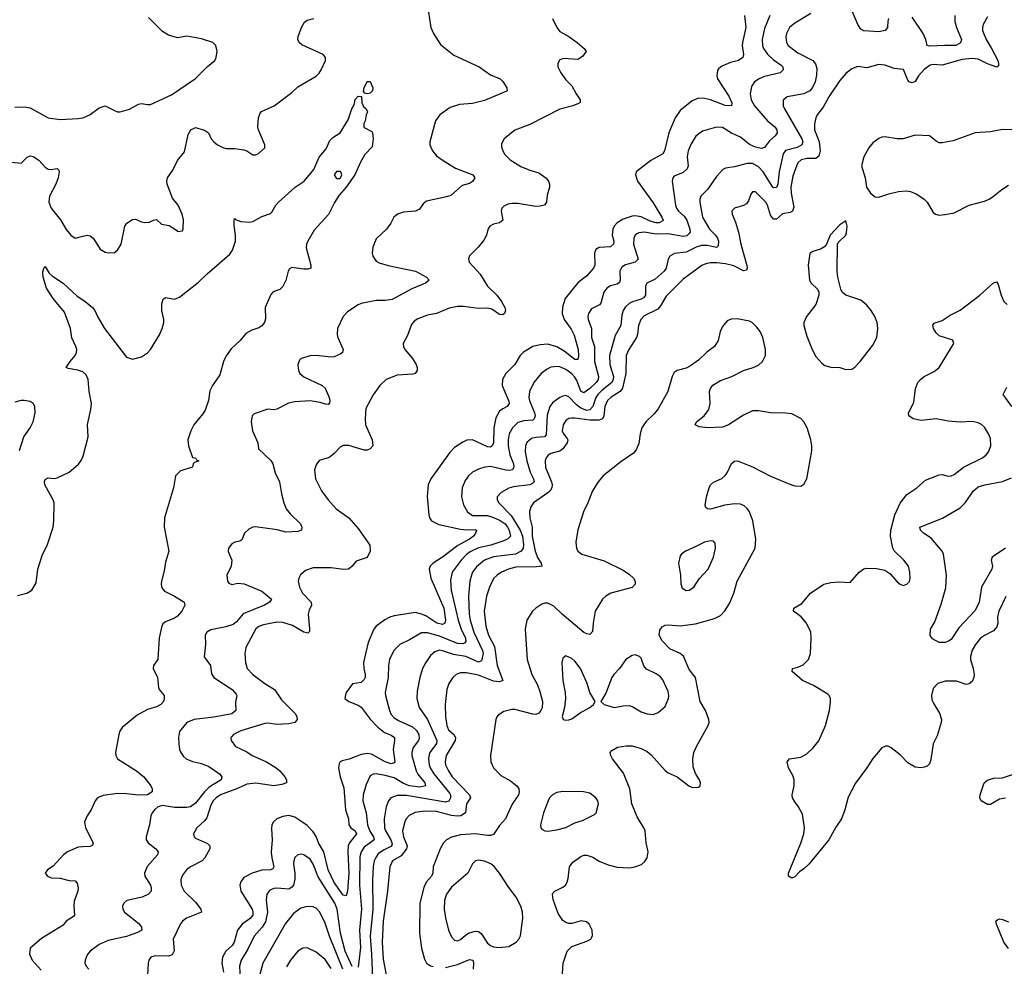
# Model space of a CAD drawing. Header units: inches. Extents: x 1834610 to 2027685, y 642842 to 774116.
# Tile 116 of 256: x 1849581 to 1856123, y 701190 to 707482. Entities that reach past the tile are written whole.
import ezdxf

# ---------------------------------------------------------------- set-up
doc = ezdxf.new("R2010")
doc.units = ezdxf.units.IN
doc.header["$MEASUREMENT"] = 0
doc.layers.add('B8740', color=7, linetype='Continuous')
doc.layers.add('B8750', color=7, linetype='Continuous')

msp = doc.modelspace()

# ---------------------------------------------------------------- linework, layer by layer
at = {"layer": 'B8740', "color": 5}
for points, elevation in [([(1849550, 706901.6), (1849610, 706903.7), (1849650, 706896.5), (1849770, 706830.2), (1849850, 706819.7), (1849970, 706824.4), (1850000, 706830.6)], 580), ([(1849530, 706534.9), (1849590, 706528), (1849630, 706567.7), (1849650, 706576.3), (1849670, 706573), (1849707.7, 706547.7), (1849750, 706501.6), (1849770, 706488.5), (1849790, 706486.7), (1849830, 706492.4), (1849841.1, 706481.1), (1849844.4, 706470), (1849836.9, 706430), (1849822, 706390), (1849780.3, 706310), (1849775.3, 706270), (1849790.4, 706230), (1849851.5, 706151.5), (1849890, 706087.3), (1849920.7, 706050), (1849950, 706030.6), (1850000, 706043)], 560), ([(1850000, 705141), (1849966.7, 705153.3), (1849903.2, 705163.2), (1849889.4, 705169.4), (1849916.2, 705210), (1849950.6, 705249.4), (1849958.7, 705270), (1849959.8, 705290), (1849955.3, 705310), (1849927.3, 705367.3), (1849917.7, 705430), (1849877.9, 705537.9), (1849804.5, 705630), (1849758.3, 705698.3), (1849738, 705770), (1849734, 705806), (1849744.7, 705835.3), (1849750, 705842), (1849778, 705798), (1849798.6, 705778.5), (1849870, 705730.3), (1849963.8, 705643.8), (1850000, 705620.9)], 540), ([(1849580.5, 704619.5), (1849609.7, 704710), (1849651.5, 704770), (1849671, 704809), (1849684.2, 704870), (1849681.3, 704910), (1849670, 704931.8), (1849650, 704945.1), (1849610, 704951.5), (1849590, 704951.5), (1849550, 704940.5)], 560), ([(1849566.3, 703653.7), (1849629.6, 703670.4), (1849662, 703690), (1849690, 703738), (1849702, 703830), (1849730, 703921), (1849766.2, 703993.8), (1849802.5, 704110), (1849809.1, 704150.9), (1849810.6, 704270.6), (1849804.7, 704290), (1849748.3, 704390), (1849746, 704410), (1849750, 704424.7), (1849770, 704437.1), (1849810, 704433.4), (1849830, 704436.9), (1849910, 704474.2), (1849971.5, 704528.5), (1849990, 704552), (1850000, 704576)], 540), ([(1850000, 701983), (1849970, 701981), (1849899.1, 701950), (1849873, 701930), (1849804.4, 701855.6), (1849766, 701830), (1849751, 701810), (1849766.8, 701790), (1849790, 701778), (1849850, 701776.5), (1849910, 701760.3), (1849950, 701757.3), (1849962.5, 701742.5), (1849970.5, 701710), (1849968, 701690), (1849943.8, 701623.8), (1849940.5, 701590), (1849946, 701530), (1849939, 701521), (1849889.5, 701490.5), (1849870, 701464), (1849726.2, 701373.8), (1849650.8, 701310), (1849647.3, 701270), (1849663.8, 701230), (1849724.5, 701164.5)], 540)]:
    msp.add_lwpolyline(points, dxfattribs=dict(at, elevation=elevation))
at = {"layer": 'B8750', "color": 5}
for points, elevation in [([(1852288.2, 707590), (1852312.7, 707430), (1852330.5, 707390), (1852376.5, 707316.5), (1852466.1, 707246.1), (1852634, 707170), (1852710, 707116.4), (1852773.4, 707090), (1852791.5, 707071.5), (1852817.3, 707030), (1852819.1, 707010), (1852810, 707004.7), (1852670, 706945.5), (1852590, 706925.7), (1852502.2, 706917.8), (1852440.6, 706899.4), (1852373, 706850), (1852343.8, 706810), (1852306.4, 706670), (1852305.3, 706650), (1852323.1, 706610), (1852350, 706577.4), (1852387.2, 706550), (1852475.5, 706495.5), (1852591, 706450), (1852604, 706430), (1852590, 706407.3), (1852570, 706394), (1852520.9, 706379.1), (1852445.9, 706314.1), (1852416.1, 706303.9), (1852283.6, 706276.4), (1852261.7, 706258.3), (1852236.9, 706223.1), (1852211.6, 706208.4), (1852130, 706202.4), (1852090.5, 706189.5), (1852066, 706170), (1852046.8, 706130), (1852018.8, 706090), (1851950, 706025.2), (1851927.2, 705970), (1851922.4, 705930), (1851926.4, 705910), (1851950, 705877.6), (1851970, 705865.8), (1852028.7, 705848.7), (1852211.6, 705811.6), (1852284.9, 705770), (1852300.7, 705750), (1852278, 705730), (1852186.7, 705693.3), (1852056.8, 705623.2), (1852010, 705614.6), (1851950, 705616.5), (1851850, 705595.7), (1851830, 705587), (1851760.1, 705539.9), (1851730.2, 705509.8), (1851693.7, 705430), (1851690.4, 705390), (1851694, 705370), (1851730.4, 705290), (1851726.8, 705270), (1851710, 705258), (1851670, 705240.7), (1851650, 705238), (1851550, 705249.8), (1851512.1, 705247.9), (1851451, 705230), (1851440.4, 705219.6), (1851428, 705190), (1851434, 705150), (1851442, 705130), (1851468.7, 705108.7), (1851590.2, 705050.2), (1851610, 705032.2), (1851637.4, 704970), (1851642.4, 704950), (1851638.8, 704930), (1851630, 704925.1), (1851613.8, 704926.2), (1851577.6, 704937.6), (1851510, 704947.7), (1851410, 704941.3), (1851367.3, 704932.7), (1851290, 704892.7), (1851270, 704889.3), (1851230, 704893.2), (1851138.8, 704861.2), (1851126, 704850), (1851118, 704810), (1851127.2, 704750), (1851163.8, 704670), (1851168.4, 704630), (1851250, 704552.2), (1851263.6, 704530), (1851279.5, 704470), (1851308, 704410), (1851320.5, 704330), (1851335.8, 704270), (1851352, 704230), (1851377.6, 704197.6), (1851446, 704130), (1851456.3, 704110), (1851453, 704090), (1851430, 704080.5), (1851350, 704075.8), (1851291.5, 704091.5), (1851148.9, 704111.1), (1851130.4, 704109.6), (1851103.4, 704096.6), (1851074.8, 704070), (1851056.4, 704023.6), (1851043.8, 704016.2), (1851010, 704009.7), (1850990, 703998.9), (1850969.1, 703970), (1850966.5, 703946.5), (1850990.8, 703890), (1850985.5, 703850), (1850957.1, 703790), (1850961.5, 703750), (1850970, 703737.6), (1850990, 703727.3), (1851030, 703736.2), (1851071.8, 703731.8), (1851190, 703682.4), (1851254, 703630), (1851241.3, 703610), (1851208.5, 703590), (1851066.9, 703533.1), (1851021.4, 703478.6), (1850999, 703461), (1850950, 703445.3), (1850850, 703426.9), (1850824.9, 703410), (1850812.4, 703390), (1850814.9, 703330), (1850807.3, 703247.3), (1850848.8, 703190), (1850854.9, 703134.9), (1850870.3, 703110.2), (1850993.4, 703030), (1851019.6, 702999.6), (1851024.4, 702990), (1851013.9, 702946.1), (1851017.7, 702890), (1850990, 702868.4), (1850870, 702846.6), (1850740.7, 702830), (1850692.4, 702810), (1850642, 702750), (1850636.3, 702710), (1850638, 702670), (1850643.8, 702630), (1850650, 702616), (1850667.4, 702587.4), (1850687.3, 702570), (1850730.3, 702550.2), (1850790, 702536.9), (1850836.9, 702516.9), (1850909.3, 702469.3), (1850923.6, 702450), (1850920.2, 702430), (1850840.5, 702379.5), (1850809.8, 702350.2), (1850750, 702275.2), (1850716.5, 702250), (1850690, 702244.9), (1850610, 702244.7), (1850530, 702258.1), (1850499.6, 702250), (1850475.9, 702230), (1850461.2, 702210), (1850452.9, 702190), (1850444.7, 702130), (1850422.3, 702050), (1850421.7, 702030), (1850434.4, 702010), (1850486.4, 701970), (1850500.4, 701950), (1850495.8, 701930), (1850427.6, 701852.4), (1850410.3, 701810), (1850412.9, 701790), (1850450.2, 701730), (1850455.3, 701710), (1850453.7, 701690), (1850438, 701670), (1850394, 701650), (1850292.3, 701627.7), (1850272.2, 701610), (1850264.2, 701590), (1850266, 701570), (1850278.3, 701550), (1850373.6, 701473.6), (1850390.3, 701450), (1850392, 701430), (1850364.6, 701415.4), (1850290, 701388.9), (1850170, 701362), (1850110, 701334.2), (1850048.6, 701291.4), (1850030, 701267), (1850016, 701230), (1850014.9, 701210), (1850022.6, 701190), (1850040.3, 701170)], 560), ([(1855354, 707490), (1855347.9, 707472.1), (1855346.4, 707430), (1855330.2, 707409.8), (1855290, 707402.2), (1855188.5, 707408.5), (1855170, 707418.7), (1855149, 707450), (1855106.9, 707550)], 660), ([(1850000, 706830.6), (1850007.8, 706832.2), (1850050, 706852.4), (1850110, 706896.4), (1850150, 706910.5), (1850210, 706878.4), (1850230, 706870.5), (1850249.5, 706870.5), (1850311.7, 706888.3), (1850370, 706920.5), (1850390, 706924.9), (1850430, 706918), (1850450, 706919.1), (1850590, 706983.1), (1850748.6, 707091.4), (1850829.7, 707170.3), (1850878, 707210), (1850887, 707230), (1850893.6, 707273.6), (1850884, 707310), (1850864, 707330), (1850790, 707355.6), (1850692.5, 707372.5), (1850630, 707360.9), (1850570, 707379.6), (1850530, 707403.7), (1850437, 707497)], 580), ([(1850000, 706043), (1850030, 706050.4), (1850050, 706045.5), (1850070.3, 706030.3), (1850116.4, 705956.4), (1850150, 705938), (1850170, 705933), (1850210, 705935.5), (1850232, 705950), (1850256.3, 705990), (1850279.6, 706110), (1850292.3, 706130), (1850330, 706154.9), (1850350, 706156.3), (1850390, 706138), (1850410, 706134.9), (1850443.2, 706136.8), (1850470, 706150.6), (1850490, 706154.8), (1850522.8, 706122.8), (1850574.4, 706114.4), (1850623.6, 706083.6), (1850630, 706074), (1850662, 706078), (1850667.3, 706092.7), (1850669, 706151), (1850660.9, 706190), (1850634, 706250), (1850595.6, 706295.6), (1850562, 706390), (1850559.7, 706410), (1850564.2, 706430), (1850598.5, 706481.5), (1850630, 706546), (1850675.3, 706604.7), (1850699.7, 706720.2), (1850718.4, 706750), (1850750, 706764.9), (1850810, 706748.4), (1850835.5, 706730), (1850854.4, 706690), (1850870.4, 706670), (1850896.3, 706650), (1850930, 706632.2), (1850953.8, 706626.2), (1851010, 706625.5), (1851070, 706616.3), (1851090.4, 706610.4), (1851130, 706584.9), (1851150, 706584.9), (1851167.5, 706592.5), (1851209.1, 706630.9), (1851209.2, 706650), (1851167.3, 706750), (1851163.6, 706770), (1851167.3, 706830), (1851178.4, 706861.6), (1851188.2, 706871.8), (1851272.7, 706910), (1851390, 706999.1), (1851430, 707035.5), (1851550, 707107.7), (1851570, 707127.3), (1851584.5, 707150), (1851613, 707210), (1851613.6, 707230), (1851598, 707250), (1851455.6, 707315.6), (1851438.4, 707330), (1851429.6, 707350), (1851431.3, 707370), (1851452.6, 707430), (1851473.3, 707466.7), (1851490, 707479.5), (1851535.3, 707490)], 560), ([(1853120.6, 707490), (1853150.2, 707430), (1853170, 707404.7), (1853230, 707371), (1853284.6, 707330), (1853330.6, 707290), (1853344, 707270), (1853321.4, 707238.6), (1853290, 707217.2), (1853194.8, 707225.2), (1853170, 707215.3), (1853156, 707190), (1853157.3, 707170), (1853175.5, 707130), (1853210, 707083), (1853250, 707042), (1853277.4, 706990), (1853304.9, 706950), (1853304.1, 706935.9), (1853303, 706930), (1853294.5, 706925.5), (1853255.5, 706910), (1853170, 706887), (1852970, 706786), (1852871.6, 706748.4), (1852800.5, 706690), (1852783.1, 706656.9), (1852783.1, 706636.9), (1852790.3, 706610), (1852805.4, 706585.4), (1852839.6, 706550), (1852910, 706505.9), (1852970, 706481.3), (1853030, 706464), (1853076.4, 706430), (1853095.5, 706410), (1853100.5, 706390), (1853100.5, 706370), (1853084.9, 706315.1), (1853081.3, 706270), (1853067.3, 706250), (1853038.3, 706241.7), (1853010, 706240.3), (1852890, 706259.8), (1852850, 706260.3), (1852823.6, 706256.4), (1852796.7, 706243.3), (1852784.2, 706230), (1852780.2, 706210), (1852790, 706149.4), (1852769.1, 706130.9), (1852730, 706122), (1852704.9, 706110), (1852692.1, 706087.9), (1852682.4, 706050), (1852664.4, 706015.6), (1852628, 705970), (1852568, 705910), (1852562.4, 705890), (1852568.4, 705870), (1852641.1, 705790), (1852690.2, 705710), (1852750.2, 705650), (1852783.1, 705610), (1852803.8, 705570), (1852807.7, 705550), (1852802.8, 705530), (1852790, 705520.9), (1852770, 705523.1), (1852717.9, 705557.9), (1852690, 705565.6), (1852630, 705563.1), (1852530, 705576.1), (1852490, 705575.5), (1852435.2, 705564.8), (1852350, 705528.3), (1852290, 705518.5), (1852226.9, 705493.1), (1852202.8, 705477.3), (1852184.9, 705455.1), (1852158, 705382), (1852128.4, 705330), (1852130.4, 705310), (1852140.3, 705290), (1852190.3, 705230), (1852215.6, 705190), (1852222.6, 705170), (1852222.4, 705150), (1852208.8, 705131.2), (1852193.7, 705126.3), (1852090, 705118.4), (1852016, 705090), (1851973.1, 705050), (1851930, 704989.3), (1851881.6, 704898.4), (1851875.4, 704830), (1851879, 704790), (1851922.6, 704690), (1851927.2, 704650), (1851910, 704629.8), (1851890, 704621), (1851870, 704619.7), (1851769, 704651), (1851730, 704652.8), (1851710, 704640.7), (1851670, 704598.4), (1851642.8, 704577.3), (1851630, 704569.5), (1851570, 704552.3), (1851550, 704524), (1851540.4, 704490), (1851546.9, 704430), (1851586.2, 704350), (1851631, 704290), (1851684.3, 704230), (1851767.8, 704170), (1851830, 704099), (1851906.7, 703990), (1851910.3, 703950), (1851890, 703907.3), (1851816.7, 703883.3), (1851790, 703849.5), (1851766.8, 703830), (1851733.5, 703826.5), (1851650, 703839.1), (1851530, 703839.3), (1851479.6, 703820.4), (1851447.3, 703792.7), (1851434.9, 703770), (1851430.4, 703750), (1851439.6, 703710), (1851460.8, 703670), (1851517.4, 703610), (1851520.3, 703590), (1851503.7, 703556.3), (1851497.7, 703530), (1851507, 703433), (1851505.7, 703414.3), (1851496.3, 703403.7), (1851470, 703410.9), (1851394.6, 703454.6), (1851330, 703475), (1851290, 703476.5), (1851200.6, 703459.4), (1851170.8, 703449.2), (1851150, 703432.3), (1851084.4, 703310), (1851076.1, 703270), (1851080.8, 703210), (1851092.9, 703170), (1851130.3, 703130), (1851208.8, 703068.8), (1851273.5, 703030), (1851321.1, 702961.1), (1851411.5, 702870), (1851422, 702850), (1851425.5, 702830), (1851408.7, 702811.3), (1851370, 702801.5), (1851290, 702797.8), (1851230, 702806.4), (1851210, 702804.1), (1851050, 702755.1), (1851001.6, 702730), (1850990, 702718.4), (1850984.2, 702710), (1850985.7, 702690), (1851015.5, 702650), (1851090, 702615.5), (1851124.9, 702590), (1851220.3, 702550), (1851284.6, 702510), (1851310.2, 702490), (1851343.6, 702450), (1851354.6, 702430), (1851354, 702410), (1851322, 702398), (1851270, 702388.6), (1851150, 702407.7), (1851090, 702400.4), (1851028.5, 702371.5), (1850915.8, 702330), (1850886, 702310), (1850866.6, 702290), (1850850, 702260.5), (1850824.1, 702175.9), (1850810, 702157.6), (1850758, 702110), (1850736.4, 702070), (1850740.4, 702050), (1850750, 702042.6), (1850830, 702005.3), (1850844.2, 701990), (1850845.3, 701970), (1850811.3, 701910), (1850794.6, 701890), (1850714.9, 701850), (1850690, 701831.2), (1850663.7, 701796.3), (1850652.8, 701767.2), (1850654.3, 701730), (1850672.9, 701690), (1850750, 701616.9), (1850784.9, 701570), (1850788, 701550), (1850689.3, 701510.8), (1850662.2, 701490), (1850648.9, 701471.1), (1850601.1, 701370), (1850606.6, 701293.4), (1850595, 701265), (1850570, 701258.2), (1850480.2, 701259.8), (1850453, 701250), (1850438.9, 701230), (1850434.3, 701210), (1850431.4, 701130)], 580), ([(1854397.6, 707510), (1854406, 707430), (1854382.7, 707330), (1854381, 707310), (1854390.2, 707250), (1854386.5, 707230), (1854357.1, 707210), (1854302.8, 707197.2), (1854246.7, 707173.3), (1854223.5, 707156.5), (1854216.5, 707143.5), (1854213.4, 707110), (1854218, 707090), (1854293, 706973), (1854311.9, 706930), (1854310.4, 706910), (1854269.2, 706910.8), (1854170, 706949.2), (1854130, 706959.1), (1854090, 706959.8), (1854050, 706943.9), (1853970, 706877.8), (1853936.6, 706830), (1853894.3, 706730), (1853864.5, 706610), (1853853.6, 706590), (1853774.7, 706545.3), (1853677, 706470), (1853672.4, 706450), (1853685.4, 706410), (1853790, 706264), (1853848.3, 706170), (1853856.1, 706150), (1853853.9, 706146.1), (1853830, 706131.8), (1853810, 706132), (1853770, 706144), (1853710, 706170.9), (1853670, 706177.8), (1853650, 706176), (1853590, 706156.3), (1853550, 706131.7), (1853530.1, 706110), (1853521.1, 706090), (1853518.2, 706050), (1853528.5, 706010), (1853526.9, 705990), (1853507, 705973), (1853432.1, 705967.9), (1853410, 705955.3), (1853399.4, 705930), (1853401.3, 705850), (1853392.9, 705830), (1853350, 705779.8), (1853290, 705732.4), (1853206, 705630), (1853187.9, 705572.1), (1853185.4, 705530), (1853199.3, 705490), (1853245.1, 705425.1), (1853265.2, 705385.2), (1853290.7, 705289.3), (1853293.3, 705246.7), (1853290, 705224.5), (1853270, 705223.1), (1853199.3, 705279.3), (1853150, 705306.9), (1853090, 705324.4), (1853038.3, 705321.7), (1852990.4, 705310), (1852928.3, 705271.7), (1852906.9, 705250), (1852870.1, 705189.9), (1852811.4, 705130), (1852788.4, 705090), (1852786.6, 705050), (1852829.3, 704950), (1852833, 704930), (1852820.4, 704910), (1852790, 704895.9), (1852770, 704879.2), (1852745.3, 704834.7), (1852731.3, 704770), (1852730.1, 704669.9), (1852720.3, 704650), (1852710, 704640.4), (1852690, 704642.5), (1852590, 704689.8), (1852552.6, 704687.4), (1852525.8, 704674.2), (1852470, 704638.4), (1852436.4, 704603.6), (1852312.1, 704430), (1852294.2, 704390), (1852287.6, 704312.4), (1852299, 704190), (1852303.1, 704170), (1852317, 704150), (1852366.1, 704126.1), (1852510, 704095.2), (1852550, 704091.4), (1852610, 704094.3), (1852615.8, 704090), (1852610.3, 704070), (1852595.6, 704050), (1852570.2, 704030), (1852492.3, 703987.7), (1852390, 703909.3), (1852327.6, 703870), (1852308, 703850), (1852302, 703830), (1852312, 703770), (1852399.9, 703570), (1852410.1, 703490), (1852406.7, 703470), (1852390, 703462), (1852351.5, 703470), (1852278.6, 703518.6), (1852250, 703531.4), (1852210, 703541.1), (1852070, 703519.4), (1852040.4, 703510), (1852007.5, 703492.5), (1851950, 703449.7), (1851934.3, 703430), (1851897.2, 703342.8), (1851866.4, 703210), (1851867.7, 703170), (1851875.5, 703130), (1851875.4, 703110), (1851870, 703095.8), (1851850, 703077.3), (1851791.5, 703068.5), (1851750.5, 703010), (1851744.9, 702995.1), (1851742.4, 702970), (1851750, 702962.4), (1851767.7, 702950), (1851830, 702924.7), (1851850, 702911.4), (1851910, 702833.2), (1851960.3, 702780.3), (1852004.8, 702744.8), (1852050, 702725.6), (1852070.8, 702710.8), (1852071.8, 702690), (1852062.6, 702630), (1852073.8, 702550), (1852070, 702543), (1852050, 702535.9), (1852010, 702549.9), (1851919.3, 702599.3), (1851890, 702605.2), (1851850, 702597.8), (1851770, 702566.9), (1851723.8, 702556.2), (1851710.4, 702550), (1851704.4, 702535.6), (1851699.5, 702510), (1851711.3, 702450), (1851735.3, 702375.3), (1851744.9, 702230), (1851766.5, 702170), (1851768.3, 702130), (1851781.2, 702110), (1851810.2, 702090), (1851817.8, 702070), (1851771.8, 702010), (1851763.1, 701990), (1851761.1, 701950), (1851768.7, 701810), (1851758, 701690), (1851750, 701658.4), (1851730, 701662.7), (1851670, 701746.9), (1851631.2, 701830), (1851601.1, 701950), (1851566.2, 702010), (1851550, 702053.1), (1851530, 702084.4), (1851490, 702126.5), (1851450, 702155.4), (1851410, 702180.3), (1851370, 702192.5), (1851330, 702186.4), (1851290.5, 702170), (1851266.4, 702150), (1851257, 702130), (1851254.1, 702105.9), (1851257.7, 702030), (1851251.4, 701948.6), (1851255.6, 701910), (1851270.1, 701850), (1851263, 701837), (1851248.5, 701831.5), (1851190, 701829.9), (1851125.3, 701810), (1851070, 701780.3), (1851049.5, 701750.5), (1851044.3, 701730), (1851050.2, 701690), (1851124.6, 701570), (1851130.5, 701550), (1851129.6, 701530), (1851113, 701507), (1851060.2, 701470), (1851028.9, 701430), (1851007.2, 701350), (1850991.9, 701328.1), (1850950.1, 701290), (1850929.1, 701250.9), (1850924.1, 701210), (1850935.6, 701150)], 620), ([(1854564.3, 707510), (1854530, 707424.2), (1854515, 707350), (1854516.6, 707310), (1854523.2, 707290), (1854550, 707252.4), (1854590, 707216), (1854640.4, 707180.4), (1854650.3, 707170), (1854653.7, 707150), (1854633.4, 707130), (1854530, 707104.1), (1854494.9, 707090), (1854462, 707070), (1854442, 707038), (1854433.8, 706990), (1854440.6, 706950), (1854462.2, 706910), (1854549.7, 706809.7), (1854598.2, 706770), (1854612.1, 706750), (1854614.7, 706730), (1854599.6, 706710), (1854563, 706677), (1854530, 706633), (1854510, 706626.6), (1854470, 706634), (1854430, 706653.4), (1854370, 706700.4), (1854310, 706727.6), (1854250, 706766.6), (1854210, 706768), (1854117.8, 706742.2), (1854073, 706707), (1854042.2, 706657.8), (1854023, 706610), (1854015.9, 706570), (1854021.4, 706510), (1854015.6, 706490), (1853990, 706466.8), (1853930, 706441.6), (1853919.5, 706430), (1853915.3, 706410), (1853938.7, 706250), (1853945.3, 706230), (1853958.6, 706210), (1853995.4, 706175.4), (1854014, 706150), (1854033.8, 706090), (1854034.6, 706070), (1854030, 706061.1), (1854013.7, 706046.3), (1853990, 706041.8), (1853890, 706058), (1853810, 706057.6), (1853730, 706069.9), (1853693.5, 706066.5), (1853681, 706059), (1853670.2, 706050), (1853662.3, 706030), (1853659.8, 705990), (1853690.7, 705889.3), (1853670.3, 705870), (1853607, 705853), (1853582.3, 705837.7), (1853568.1, 705810), (1853570.2, 705750), (1853565.6, 705734.4), (1853550, 705723.7), (1853507.2, 705712.8), (1853483, 705697), (1853462.6, 705670), (1853442.5, 705597.5), (1853432.8, 705587.2), (1853379.6, 705560.4), (1853359.1, 705530), (1853355.2, 705510), (1853358.4, 705490), (1853380.2, 705430), (1853380.5, 705370), (1853399.8, 705310), (1853399.1, 705210), (1853426.4, 705110), (1853423.6, 705090), (1853411, 705070), (1853370, 705031), (1853330, 705002.9), (1853310, 705012.9), (1853283.4, 705083.4), (1853270, 705105.6), (1853250, 705127.4), (1853210, 705157.6), (1853170, 705174.6), (1853150, 705177.1), (1853110, 705173.3), (1853082, 705158), (1853046, 705130), (1852998, 705070), (1852968.4, 705010), (1852964.6, 704970), (1852967.6, 704950), (1853002.5, 704870), (1853005.5, 704850), (1852999.8, 704830), (1852990, 704819.8), (1852930, 704816.6), (1852890, 704804.2), (1852854.3, 704770), (1852833.2, 704730), (1852826.2, 704690), (1852825.5, 704650), (1852837.2, 704590), (1852861.5, 704530), (1852864.4, 704510), (1852855, 704490), (1852834.3, 704485.7), (1852810, 704488.2), (1852710, 704512.2), (1852671.5, 704508.5), (1852630, 704495.1), (1852590, 704475.6), (1852562.3, 704450), (1852541.4, 704418.6), (1852521.3, 704370), (1852516.9, 704310), (1852530, 704256.3), (1852556.5, 704210), (1852590, 704186.7), (1852690, 704186.5), (1852730, 704174), (1852772.7, 704152.7), (1852805.5, 704130), (1852821.9, 704110), (1852833.8, 704090), (1852842.2, 704050), (1852821.1, 704030), (1852790, 704015.2), (1852710.7, 703989.3), (1852629.2, 703970.8), (1852574.6, 703945.4), (1852550, 703927.9), (1852513.4, 703890), (1852454.8, 703810), (1852443, 703757), (1852448.1, 703690), (1852493.5, 703490), (1852513.9, 703430), (1852542, 703370), (1852544.6, 703350), (1852539.1, 703340.9), (1852526.4, 703333.6), (1852490, 703335.6), (1852370, 703385.2), (1852290, 703406.6), (1852250, 703406.3), (1852170, 703360.3), (1852105.7, 703330), (1852066.3, 703290), (1852038.3, 703230), (1852031.3, 703190), (1852030.2, 703110), (1852010.2, 703010), (1852011.4, 702990), (1852038.2, 702890), (1852050, 702862.6), (1852070, 702840.7), (1852101.3, 702821.3), (1852190, 702781.8), (1852217, 702757), (1852232.7, 702730), (1852235.2, 702704.8), (1852230.1, 702690), (1852195.9, 702644.1), (1852186.3, 702610), (1852187, 702590), (1852214.5, 702490), (1852227, 702467), (1852273.9, 702410), (1852277.8, 702390), (1852239.1, 702380.9), (1852171.1, 702390), (1852130, 702406), (1852070, 702441.7), (1852010, 702458.5), (1851950, 702469), (1851930, 702467.6), (1851910, 702455.8), (1851882.2, 702397.8), (1851863.7, 702330), (1851861.3, 702290), (1851883, 702210), (1851891.2, 702130), (1851907, 702087), (1851932.1, 702050), (1851935.8, 702030), (1851870, 701982.4), (1851849.4, 701950.6), (1851842.1, 701917.9), (1851838.4, 701730), (1851851.3, 701570), (1851839.1, 701430), (1851846.1, 701313.9), (1851830, 701184.5)], 640), ([(1854836.3, 707523.7), (1854730, 707460.3), (1854696.5, 707430), (1854676.2, 707390), (1854671.8, 707368.2), (1854675.2, 707330), (1854686.5, 707310), (1854750, 707261.1), (1854850, 707211.6), (1854868.6, 707188.6), (1854876.8, 707156.8), (1854874.5, 707114.5), (1854865, 707070), (1854849.1, 707030.9), (1854831.1, 707010), (1854790, 706990.5), (1854680.7, 706970), (1854653.4, 706946.6), (1854652.8, 706910), (1854661.3, 706890), (1854777.4, 706690), (1854783.8, 706670), (1854776.9, 706650), (1854746.7, 706633.3), (1854670, 706611.8), (1854652.8, 706590), (1854627, 706470), (1854617.5, 706390), (1854610, 706367.1), (1854590, 706365.5), (1854585.7, 706370), (1854520.1, 706470), (1854490, 706503.4), (1854450, 706525.9), (1854413.4, 706526.6), (1854330, 706504.8), (1854270, 706496.3), (1854252.9, 706487.1), (1854210, 706439.6), (1854150, 706353.7), (1854106.9, 706310), (1854099.7, 706290), (1854098.8, 706270), (1854117.2, 706170), (1854163.2, 706090), (1854204, 706050), (1854216.3, 706030), (1854223, 706010), (1854222, 705978), (1854210, 705967.9), (1854150, 705982.1), (1854110, 705981.6), (1854076.5, 705970), (1854010, 705936.1), (1853931.1, 705928.9), (1853901.1, 705910), (1853890.2, 705889.8), (1853876.8, 705830), (1853863.5, 705810), (1853803.6, 705756.5), (1853747.2, 705730), (1853739.1, 705710), (1853737.8, 705650), (1853726.1, 705634), (1853710, 705623.8), (1853652.5, 705607.5), (1853630, 705596), (1853607, 705573), (1853591.5, 705548.5), (1853582.2, 705517.8), (1853575.1, 705450), (1853536.7, 705383.3), (1853499.6, 705250), (1853500.9, 705190), (1853526.5, 705110), (1853524.8, 705090), (1853515.8, 705070), (1853450, 705019), (1853422.3, 704990), (1853408.5, 704970), (1853388.6, 704910), (1853370, 704888.6), (1853350, 704884.3), (1853310, 704899.2), (1853281.5, 704921.5), (1853230, 704976.2), (1853210, 704983.1), (1853190, 704980.3), (1853170, 704970.8), (1853123.4, 704936.6), (1853103.5, 704910), (1853085.9, 704854.1), (1853078, 704722), (1853068, 704710), (1853010, 704704.9), (1852982.5, 704697.5), (1852950, 704671.1), (1852941.5, 704650), (1852939.8, 704610), (1852949.6, 704550), (1852973.5, 704473.5), (1852995.7, 704430), (1852998.5, 704410), (1852990, 704400.3), (1852970.1, 704389.9), (1852862.8, 704377.2), (1852831.5, 704368.5), (1852780.9, 704339.1), (1852753.7, 704310), (1852753.1, 704290), (1852763.6, 704270), (1852846.8, 704186.8), (1852906.2, 704090), (1852922.1, 704050), (1852929.4, 703990.6), (1852925.8, 703970), (1852912.3, 703950), (1852874.3, 703930), (1852730, 703911.3), (1852669.7, 703890.3), (1852615.2, 703844.8), (1852590.1, 703810), (1852582.1, 703790), (1852572.2, 703750), (1852562.9, 703650), (1852567.8, 703530), (1852574.5, 703490), (1852599, 703410), (1852656.9, 703290), (1852659.5, 703270), (1852650, 703220.5), (1852630, 703211.5), (1852544.4, 703250), (1852463.5, 703263.5), (1852390, 703287.9), (1852369.5, 703290.5), (1852339.1, 703280.9), (1852310, 703255.3), (1852278.5, 703210), (1852258, 703170), (1852239.1, 703110), (1852221.3, 703018.7), (1852220.7, 702970), (1852235.8, 702910), (1852290.6, 702830.6), (1852352.9, 702690), (1852349.5, 702670), (1852305.7, 702610), (1852301.7, 702598.3), (1852296.2, 702570), (1852301.2, 702530), (1852308, 702510), (1852332.7, 702470), (1852438.5, 702338.5), (1852443.9, 702330), (1852443.9, 702310), (1852433.1, 702286.9), (1852410, 702280.4), (1852150, 702324.2), (1852090, 702326), (1852046, 702310), (1852030.8, 702289.2), (1852016.6, 702250), (1852003.1, 702170), (1852004.8, 702110), (1852010.6, 702090), (1852046.3, 702030), (1852056.4, 702003.6), (1852051.7, 701988.3), (1851998.5, 701961.5), (1851963.6, 701936.4), (1851946.5, 701913.5), (1851937.2, 701890), (1851930.1, 701850), (1851924.9, 701764.9), (1851927.5, 701570), (1851909, 701391), (1851919, 701270), (1851924.5, 701110)], 660), ([(1856010, 707502), (1855982.3, 707450), (1855976.9, 707430), (1855978.3, 707410), (1856002.7, 707350), (1856036.1, 707296.1), (1856078.9, 707210), (1856084.7, 707190), (1856083.4, 707176.6), (1856072.6, 707167.4), (1856010, 707188.2), (1855950, 707219), (1855910, 707224.3), (1855842.8, 707217.2), (1855710, 707179.5), (1855650, 707184.6), (1855630, 707180.2), (1855590, 707151.5), (1855552.7, 707110), (1855530, 707071.3), (1855510, 707062.3), (1855490, 707068.5), (1855481.1, 707081.1), (1855452.3, 707152.3), (1855390, 707158.5), (1855330, 707180.3), (1855290, 707183.9), (1855210, 707162.8), (1855149, 707171), (1855110, 707154.7), (1855070, 707124.8), (1855030, 707078.9), (1854957.6, 706970), (1854918.4, 706901.6), (1854880.2, 706850), (1854870.9, 706829.1), (1854861, 706790), (1854861.2, 706750), (1854893.6, 706670), (1854898.9, 706610), (1854890, 706575.1), (1854870, 706559.9), (1854810, 706558.9), (1854773.4, 706550), (1854752, 706530), (1854745.1, 706514.9), (1854718.3, 706441.7), (1854705.5, 706370), (1854706.7, 706330), (1854724.3, 706235.7), (1854716.3, 706210), (1854699.1, 706200.9), (1854649.3, 706190.7), (1854610, 706155.3), (1854590, 706156.8), (1854570, 706182), (1854550.5, 706250), (1854537.8, 706270), (1854470, 706336.9), (1854450, 706337.6), (1854438, 706322), (1854422.8, 706277.3), (1854410, 706258.4), (1854390, 706246.3), (1854330.3, 706229.7), (1854312.7, 706210), (1854314, 706190), (1854337.2, 706137.2), (1854356.9, 706070), (1854371.8, 705990), (1854411.2, 705848.8), (1854414.4, 705830), (1854410, 705818), (1854390, 705811.9), (1854325.8, 705845.8), (1854270, 705859.7), (1854213.5, 705866.5), (1854170, 705866.2), (1854140.2, 705859.8), (1854112.8, 705847.2), (1853990, 705757.1), (1853875.6, 705644.4), (1853839.3, 705580.7), (1853821.4, 705558.6), (1853730, 705513.6), (1853707.7, 705490), (1853691.7, 705450), (1853685, 705390), (1853678.6, 705370), (1853628.6, 705290), (1853610.9, 705250), (1853609.2, 705130), (1853586.9, 705033.1), (1853570.1, 705009.9), (1853510, 704972.8), (1853487, 704950), (1853469.7, 704910), (1853461.4, 704850), (1853452.7, 704830), (1853430, 704820.1), (1853370, 704819.6), (1853270, 704833.9), (1853246.7, 704833.3), (1853229.6, 704830.4), (1853210, 704817.8), (1853191.8, 704790), (1853184.4, 704750), (1853193.4, 704730), (1853219.3, 704699.3), (1853223, 704690), (1853217.7, 704670), (1853190.1, 704629.9), (1853170, 704614.3), (1853110, 704598.6), (1853091.5, 704588.5), (1853078.8, 704570), (1853072.7, 704550), (1853074.7, 704505.3), (1853113.4, 704410), (1853118.5, 704390), (1853116.9, 704370), (1853105.6, 704350), (1853090, 704336.2), (1852994.7, 704270), (1852976.1, 704243.9), (1852967.2, 704212.8), (1852970.9, 704170), (1852986.3, 704110), (1852986.5, 704050), (1853006.5, 703950), (1853023.9, 703903.9), (1853046.7, 703870), (1853050.4, 703850), (1853015.6, 703844.4), (1852877, 703843), (1852829.3, 703830.7), (1852783.1, 703810), (1852752.8, 703790), (1852730, 703766.6), (1852702.5, 703710), (1852683.5, 703650), (1852666, 703550), (1852678.4, 703450), (1852695, 703390), (1852736.3, 703316.3), (1852752.9, 703190), (1852790.1, 703089.9), (1852770, 703081), (1852730, 703084.5), (1852630, 703125.6), (1852550, 703140.8), (1852510, 703140.2), (1852481.3, 703130), (1852458.3, 703110), (1852432.8, 703070), (1852418.2, 703030), (1852408.6, 702930), (1852410.1, 702850), (1852419.3, 702790), (1852430, 702762.3), (1852464.4, 702730), (1852477.5, 702710), (1852474.8, 702690), (1852414.8, 702590), (1852407.8, 702550), (1852410.1, 702530), (1852429, 702490), (1852455.2, 702450), (1852569.2, 702330), (1852576.1, 702310), (1852550.1, 702269.9), (1852543, 702210), (1852512.6, 702190), (1852490, 702187.5), (1852450, 702193.2), (1852350, 702218.8), (1852270, 702222), (1852208.2, 702211.8), (1852168.1, 702191.9), (1852149.6, 702170.4), (1852139.4, 702150), (1852124.4, 702090), (1852130.1, 702050), (1852154.7, 701990), (1852150.5, 701970), (1852116.5, 701923.5), (1852058.6, 701890), (1852040.1, 701850), (1852024.5, 701690), (1851996.2, 701490), (1851988.8, 701350), (1851996.8, 701236.8), (1852025.9, 701085.9)], 680), ([(1855794.3, 707510), (1855793.9, 707470), (1855805, 707430), (1855837.5, 707350), (1855831.2, 707328.8), (1855800.7, 707310), (1855728.4, 707311.6), (1855626, 707306), (1855611.1, 707311.1), (1855602, 707350), (1855584.4, 707390), (1855510, 707499.8)], 660), ([(1850000, 705620.9), (1850017.1, 705610), (1850066, 705570), (1850081.3, 705550), (1850098, 705510), (1850144.6, 705430), (1850290, 705239.3), (1850330, 705226.4), (1850390, 705241.6), (1850430, 705268.8), (1850450.9, 705290), (1850510, 705388.4), (1850528.7, 705430), (1850539.2, 705470), (1850539.7, 705490), (1850525.8, 705550), (1850526.1, 705593.9), (1850534.5, 705625.5), (1850550, 705635.3), (1850610, 705625.3), (1850642, 705638), (1850770, 705738), (1850826.9, 705793.1), (1850977.4, 705922.6), (1850995.3, 705950), (1851014.2, 706010), (1851015.6, 706050), (1851005.6, 706114.4), (1851006, 706154), (1851010, 706162), (1851014.4, 706154.4), (1851050, 706140.4), (1851110, 706136.4), (1851130, 706141.6), (1851190, 706174.6), (1851247, 706193), (1851257.2, 706202.7), (1851282.6, 706250), (1851300.5, 706270), (1851412.3, 706370), (1851471.1, 706408.9), (1851534.5, 706485.5), (1851570, 706568.2), (1851616.5, 706623.5), (1851641.3, 706678.7), (1851660.7, 706699.3), (1851709.7, 706730.3), (1851763.7, 706816.3), (1851788.3, 706890), (1851803.5, 706916.5), (1851810, 706951.3), (1851830, 706974.8), (1851851.1, 706971.1), (1851854.8, 706930), (1851864.9, 706904.9), (1851882, 706890), (1851891, 706870), (1851882, 706850), (1851876, 706810), (1851867.3, 706792.7), (1851866.8, 706770), (1851870, 706764.7), (1851919.8, 706739.8), (1851926, 706730), (1851930.6, 706690.6), (1851922, 706638), (1851874.6, 706585.4), (1851844.7, 706535.3), (1851806.8, 706450), (1851750.6, 706370), (1851704.3, 706315.7), (1851673.1, 706266.9), (1851632.7, 706187.3), (1851536.5, 706083.5), (1851494.9, 706010), (1851487.2, 705990), (1851484.8, 705964.8), (1851516.3, 705850), (1851516, 705830), (1851496.5, 705823.5), (1851470, 705823.1), (1851390, 705834.7), (1851373.8, 705826.2), (1851364.9, 705810), (1851350, 705748.7), (1851330, 705709.2), (1851310, 705689.3), (1851266.2, 705673.8), (1851250, 705655.3), (1851212.4, 705570), (1851214.6, 705494.6), (1851207, 705470), (1851190, 705448), (1851170, 705434.7), (1851122.4, 705417.6), (1851084.7, 705395.3), (1851044.9, 705350), (1850986, 705294), (1850952.8, 705247.2), (1850935.9, 705210), (1850910, 705122.6), (1850862.1, 705050), (1850845.2, 705014.8), (1850835.3, 704950), (1850813.1, 704886.9), (1850797.9, 704862.1), (1850738.6, 704790), (1850718, 704750), (1850699, 704690), (1850703.1, 704650), (1850730, 704572), (1850750, 704570.7), (1850756.9, 704556.9), (1850770.6, 704549.4), (1850742, 704538), (1850734, 704530), (1850730, 704508.7), (1850650, 704482.7), (1850616, 704450), (1850603.8, 704370), (1850542.8, 704170), (1850540.2, 704110), (1850571, 703950), (1850550, 703876), (1850542.1, 703817.9), (1850522.3, 703750), (1850521, 703730), (1850525.8, 703705.8), (1850542.6, 703682.6), (1850610.6, 703650), (1850660.2, 703620.2), (1850673, 703610), (1850679.3, 703590), (1850659.5, 703550), (1850630, 703517.6), (1850610, 703504.2), (1850550, 703479.6), (1850533.3, 703466.7), (1850525.3, 703450), (1850507.6, 703372.4), (1850499.3, 703230), (1850470.7, 703190), (1850468, 703170), (1850497.6, 703110), (1850502.6, 703042.6), (1850508.8, 703028.8), (1850540.5, 702990), (1850542, 702970), (1850536.3, 702950), (1850518.8, 702930), (1850490, 702913.6), (1850430, 702896.9), (1850361.3, 702858.7), (1850262.7, 702777.3), (1850246.6, 702753.4), (1850239.4, 702730), (1850217.8, 702610), (1850219.1, 702590), (1850230.3, 702570), (1850357.4, 702490), (1850405.3, 702450), (1850452, 702390), (1850460.5, 702370), (1850462, 702350), (1850429.8, 702329.8), (1850370, 702326.6), (1850290, 702337.2), (1850230, 702337.4), (1850135.6, 702324.4), (1850098, 702310), (1850083.1, 702290), (1850056.4, 702230), (1850030, 702189.5), (1850012.8, 702150), (1850018.5, 702110), (1850068.5, 702010), (1850064.7, 701995.3), (1850050, 701986.4), (1850000, 701983)], 540), ([(1856191.2, 706751.2), (1856111.3, 706751.3), (1856030, 706736.9), (1855930, 706731.2), (1855782.6, 706677.3), (1855710, 706663), (1855690, 706664.2), (1855670, 706674.3), (1855625.2, 706710), (1855530, 706715.3), (1855450, 706691.1), (1855410, 706691.1), (1855330, 706702.6), (1855310, 706700.5), (1855288, 706692), (1855250, 706663.6), (1855222.6, 706630), (1855188.8, 706570), (1855174.9, 706510), (1855198.7, 706430), (1855206.7, 706370), (1855232.7, 706330), (1855265.7, 706305.7), (1855290, 706302.6), (1855354.9, 706325.1), (1855420.5, 706339.5), (1855470, 706345.4), (1855500.5, 706340.5), (1855542.6, 706322.6), (1855590.3, 706290), (1855609.3, 706269.3), (1855650, 706201.6), (1855664.9, 706190), (1855690, 706182.6), (1855730, 706187.6), (1855790, 706199.5), (1855890, 706250.4), (1855990, 706276.4), (1856021.2, 706290), (1856050, 706308.2), (1856105.5, 706354.5), (1856150, 706381.6)], 720), ([(1856132.4, 703647.6), (1856087.2, 703550), (1856077.1, 703510), (1856079.4, 703470), (1856073.2, 703446.8), (1856050, 703420.3), (1855990, 703389.8), (1855964.4, 703370), (1855932.2, 703330), (1855910, 703291.3), (1855897.5, 703250), (1855897.8, 703230), (1855915.9, 703170), (1855921.8, 703130), (1855920.8, 703110), (1855910, 703082.4), (1855890, 703067.1), (1855870, 703063.1), (1855804.8, 703084.8), (1855730, 703085.8), (1855680.4, 703070), (1855650, 703035.6), (1855638.5, 702990), (1855642.2, 702962.2), (1855654.1, 702934.1), (1855691.7, 702871.7), (1855705.3, 702830), (1855703.7, 702810), (1855677.2, 702722.8), (1855650, 702668.7), (1855635.5, 702564.5), (1855625.2, 702534.8), (1855610, 702519.6), (1855590, 702512.6), (1855570, 702509.7), (1855530, 702514.3), (1855482, 702542), (1855430, 702595.6), (1855370, 702643), (1855350, 702652.6), (1855333.5, 702653.5), (1855310, 702643.1), (1855248.2, 702571.8), (1855210.2, 702510), (1855133.7, 702406.4), (1855085.1, 702314.9), (1855064.2, 702230), (1855041.3, 702170), (1855004.4, 702115.6), (1854957.2, 702030), (1854826, 701870), (1854790, 701837), (1854761.7, 701818.3), (1854730, 701784), (1854710, 701775.3), (1854690, 701788), (1854689.3, 701810), (1854771.1, 702008.9), (1854789.7, 702070), (1854794.3, 702110), (1854781.1, 702201.1), (1854756, 702250), (1854730, 702282.6), (1854715.8, 702310), (1854714, 702330), (1854726.8, 702390), (1854727.4, 702430), (1854718.5, 702458.5), (1854689.7, 702510), (1854680.7, 702550), (1854695.3, 702570), (1854770, 702580.3), (1854810, 702601.3), (1854850, 702639.5), (1854890, 702688.5), (1854934.8, 702790), (1854961.2, 702890), (1854967.4, 702947.4), (1854966.9, 702970), (1854958.7, 702990), (1854950, 702998.7), (1854855.4, 703055.4), (1854781.3, 703090), (1854712.7, 703150), (1854715.3, 703170), (1854750, 703178), (1854786.3, 703193.7), (1854822.6, 703230), (1854835.1, 703270), (1854839.7, 703370), (1854836.4, 703410), (1854808.5, 703470), (1854772.7, 703512.7), (1854721.2, 703550), (1854725.2, 703570), (1854777.5, 703602.5), (1854834, 703670), (1854924, 703730), (1854970, 703741.3), (1855025.8, 703745.8), (1855098, 703742), (1855158, 703810), (1855189.1, 703830.9), (1855204.7, 703835.3), (1855274.4, 703834.4), (1855330, 703822.8), (1855361.1, 703801.1), (1855410, 703746), (1855430, 703731), (1855450, 703721), (1855475.3, 703730), (1855492.1, 703747.9), (1855497.2, 703770), (1855495.1, 703810), (1855486, 703850), (1855455.1, 703890), (1855391.3, 703951.3), (1855382, 703970), (1855366.6, 704050), (1855368.3, 704090), (1855394.3, 704190), (1855431.5, 704268.5), (1855474, 704326), (1855541.6, 704370), (1855599.1, 704420.9), (1855690, 704456.3), (1855710, 704459.3), (1855750, 704448.4), (1855770, 704450.4), (1855790, 704459.3), (1855852.3, 704507.7), (1855977, 704570), (1856002.9, 704590), (1856018.7, 704610), (1856032.8, 704650), (1856030, 704699), (1856018, 704730), (1855990, 704774), (1855971.8, 704791.8), (1855950, 704803.5), (1855910.8, 704810.8), (1855830, 704807.3), (1855750, 704814.4), (1855670, 704828), (1855570, 704818.7), (1855518, 704830), (1855487.3, 704850), (1855487, 704870), (1855522, 704938), (1855532.5, 705030), (1855548.4, 705070), (1855564.8, 705090), (1855590, 705109.4), (1855657.1, 705142.9), (1855689.8, 705170), (1855786.9, 705330), (1855781.6, 705350), (1855774.4, 705354.4), (1855690, 705381.8), (1855670, 705399.8), (1855651.8, 705430), (1855648.2, 705451.8), (1855656.1, 705463.9), (1855710, 705483.6), (1855762.6, 705517.4), (1855830, 705550.8), (1855960.4, 705650), (1856050, 705733.4), (1856070, 705739.3), (1856082.8, 705722.7), (1856100.7, 705650), (1856118.9, 705610), (1856142, 705590)], 680), ([(1853183.6, 701070), (1853191.2, 701210), (1853218.4, 701290), (1853250, 701320.5), (1853350, 701356.3), (1853375.3, 701370), (1853381.2, 701378.8), (1853386, 701394), (1853383.7, 701430), (1853363.7, 701470), (1853346.2, 701486.2), (1853311.1, 701491.1), (1853250, 701475.1), (1853230, 701475.1), (1853210, 701481.1), (1853190, 701494.3), (1853159.7, 701539.7), (1853126.5, 701633.5), (1853120.5, 701670), (1853123.1, 701676.9), (1853137.2, 701690), (1853190, 701714.9), (1853206.3, 701730), (1853218.5, 701750), (1853225.8, 701774.2), (1853234.4, 701850), (1853257.2, 701882.8), (1853310, 701920.7), (1853330, 701928.3), (1853350, 701928.4), (1853390, 701916.2), (1853430, 701889.2), (1853490, 701864.2), (1853550, 701848.2), (1853630, 701845.2), (1853668.4, 701851.6), (1853712.4, 701867.6), (1853734, 701886), (1853749.6, 701910.4), (1853757.6, 701950), (1853744.2, 702010), (1853736, 702090), (1853728.5, 702110), (1853684, 702184), (1853648.3, 702270), (1853635.6, 702370), (1853592.8, 702472.8), (1853519.5, 702570), (1853509.3, 702590), (1853505.2, 702610), (1853515.1, 702624.9), (1853553.8, 702646.2), (1853610, 702655.3), (1853650, 702654.3), (1853710, 702636.5), (1853750, 702616.9), (1853776.2, 702596.2), (1853870, 702490.5), (1853890, 702474.9), (1853948.5, 702448.5), (1854026, 702390), (1854050, 702378.8), (1854090, 702381), (1854102, 702390), (1854104, 702410), (1854097.2, 702430), (1854071.5, 702471.5), (1854054.9, 702514.9), (1854053.3, 702570), (1854060.9, 702610), (1854077.8, 702650), (1854155.8, 702790), (1854161.3, 702810), (1854158.7, 702830), (1854137.7, 702890), (1854102.9, 702950), (1854070.5, 703110.5), (1854030, 703162), (1853990.4, 703250.4), (1853968.2, 703268.2), (1853900.4, 703300.4), (1853850, 703354.2), (1853829.9, 703390), (1853834.7, 703425.3), (1853850, 703446.7), (1853870, 703457.8), (1853890, 703460.1), (1853970, 703452.4), (1854070, 703466.4), (1854198.3, 703501.7), (1854237.2, 703522.8), (1854266.2, 703553.8), (1854297.6, 703602.4), (1854325.3, 703670), (1854347.1, 703750), (1854467.2, 703970), (1854472, 704030), (1854452.1, 704150), (1854429.8, 704210), (1854413.7, 704233.7), (1854395.3, 704250), (1854370, 704261.6), (1854330, 704265), (1854265, 704255), (1854170, 704228.5), (1854149.7, 704229.7), (1854138.9, 704238.9), (1854134.2, 704254.2), (1854144, 704310), (1854161.1, 704370), (1854171.8, 704390), (1854190, 704408.2), (1854246.9, 704433.1), (1854268.6, 704451.4), (1854282, 704470), (1854310, 704533), (1854330, 704548.5), (1854350, 704550.3), (1854450, 704510.2), (1854570, 704447.7), (1854709.6, 704390.4), (1854730, 704382.6), (1854770, 704380.5), (1854790, 704394.8), (1854809.7, 704430.3), (1854844.2, 704615.8), (1854843.8, 704650), (1854836.5, 704690), (1854812.1, 704770), (1854791.6, 704810), (1854770, 704832.3), (1854710, 704861.9), (1854670, 704867.2), (1854568.8, 704868.8), (1854490, 704882.4), (1854450, 704882), (1854390, 704853.7), (1854290, 704788.6), (1854250, 704772.6), (1854150, 704768.7), (1854095.9, 704775.9), (1854069.2, 704790), (1854077.2, 704810), (1854129.6, 704850), (1854160.5, 704890), (1854167.8, 704930), (1854165.1, 705010), (1854171.8, 705030), (1854186.9, 705053.1), (1854237.1, 705082.9), (1854313.2, 705110), (1854390, 705150.4), (1854453.2, 705170), (1854490, 705186.7), (1854515.1, 705210), (1854528.1, 705231.9), (1854535.6, 705250), (1854536.3, 705290), (1854517.6, 705370), (1854499.6, 705410), (1854479, 705439), (1854450, 705467.6), (1854430, 705477.4), (1854346.8, 705493.2), (1854309.1, 705490.9), (1854280.5, 705479.5), (1854250, 705442.7), (1854234.6, 705410), (1854221.3, 705350), (1854197.1, 705310), (1854146.8, 705273.2), (1854090, 705219.6), (1854038.6, 705181.5), (1854010, 705166), (1853950, 705151.2), (1853930, 705136.2), (1853917, 705110), (1853886.7, 705010), (1853824, 704896), (1853797.4, 704862.6), (1853740.3, 704810), (1853715.5, 704770), (1853704.1, 704730), (1853694.3, 704665.7), (1853677, 704623), (1853658.4, 704601.6), (1853575.8, 704544.2), (1853457.4, 704450), (1853424, 704410), (1853386.4, 704350), (1853356.2, 704270), (1853326.2, 704210), (1853288.5, 704091.5), (1853276.9, 704010), (1853280.7, 703970), (1853289.2, 703950), (1853314.9, 703930), (1853464.6, 703884.6), (1853590, 703822.2), (1853633.6, 703793.6), (1853658.5, 703770), (1853670.2, 703750), (1853670, 703729.6), (1853650, 703707.3), (1853509.4, 703670.6), (1853474.4, 703650), (1853453.7, 703630), (1853405.3, 703550), (1853390.2, 703470), (1853385.7, 703414.3), (1853370, 703395.8), (1853350, 703398.8), (1853330, 703409.8), (1853185, 703530), (1853130, 703584.4), (1853090, 703603.9), (1853070, 703604.8), (1853050, 703598), (1853010, 703571.1), (1852988.9, 703550), (1852950.2, 703489.8), (1852939.7, 703430), (1852953.2, 703230), (1852983.1, 703130), (1853020.6, 703060.6), (1853036.4, 703016.4), (1853053.7, 702950), (1853051.4, 702908.6), (1853044.6, 702890), (1853030, 702871.7), (1853010, 702864.6), (1852990, 702865.2), (1852870, 702896.2), (1852850, 702896.9), (1852797.3, 702882.7), (1852761, 702859), (1852751.1, 702848.9), (1852744.5, 702830), (1852708.1, 702590), (1852711.1, 702550), (1852729.2, 702510), (1852778.8, 702458.8), (1852842.9, 702422.9), (1852883.6, 702390), (1852897.8, 702370), (1852900.2, 702350), (1852895, 702330), (1852853.2, 702266.7), (1852809.1, 702170.9), (1852770, 702125.4), (1852730, 702066.2), (1852710, 702059.1), (1852690, 702058.6), (1852610, 702069.9), (1852510, 702064.3), (1852450, 702048.1), (1852417.6, 702030), (1852396, 702010), (1852374.3, 701970), (1852328.7, 701850), (1852325, 701810), (1852317.7, 701790), (1852282.5, 701750), (1852265.9, 701714.1), (1852239.8, 701610), (1852236.6, 701410), (1852250.2, 701310), (1852270, 701236.3), (1852284.9, 701210), (1852310, 701192.4), (1852327.6, 701187.6)], 720), ([(1850000, 704576), (1850005.8, 704590), (1850035.8, 704710), (1850031.8, 704791.8), (1850054.9, 704890), (1850059.2, 704930), (1850043.6, 705010), (1850036.2, 705090), (1850022, 705122), (1850000.7, 705140.7), (1850000, 705141)], 540), ([(1856173, 704910), (1856116, 704990), (1856140.2, 705039.8)], 660), ([(1856130, 703968.2), (1856041.3, 703910), (1856034.9, 703890), (1856045.2, 703850), (1856039.3, 703830), (1855970.9, 703710), (1855956.5, 703610), (1855930, 703554), (1855820.5, 703439.5), (1855770, 703362), (1855752, 703350), (1855730, 703342), (1855690, 703342), (1855646.6, 703366.6), (1855629.4, 703389.4), (1855633.2, 703430), (1855660.7, 703479.3), (1855702.6, 703597.4), (1855734.1, 703705.9), (1855738.3, 703790), (1855718.7, 703930), (1855709.7, 703949.7), (1855635.8, 704035.8), (1855585.1, 704070), (1855566.6, 704090), (1855562, 704110), (1855711.8, 704168.2), (1855830, 704237.3), (1855863.5, 704270), (1855918.7, 704350), (1855950, 704377.2), (1855993.2, 704390), (1856110, 704413.1), (1856170, 704437.8)], 660), ([(1856130, 702307.4), (1856090, 702299.7), (1856030, 702266), (1856010, 702265.6), (1855970, 702289.4), (1855960.7, 702310), (1855961.6, 702330), (1855983.7, 702396.3), (1855990, 702410.5), (1856010, 702428.2), (1856050, 702440.3), (1856110, 702443.7), (1856190, 702468.8)], 680), ([(1851790, 701188.6), (1851743, 701290), (1851713.1, 701410), (1851690.7, 701570), (1851673.9, 701610), (1851564.1, 701784.1), (1851530, 701869.6), (1851510, 701901.1), (1851470, 701931.1), (1851450, 701935.8), (1851430, 701931.5), (1851410, 701912), (1851402.3, 701890), (1851400.2, 701870), (1851408.3, 701808.3), (1851408.3, 701770), (1851399.2, 701730), (1851390, 701715.8), (1851370, 701702.1), (1851290.2, 701709.8), (1851270, 701707.9), (1851243.5, 701696.5), (1851222.3, 701670), (1851218.8, 701630), (1851227, 701550), (1851214.8, 701485.2), (1851193.2, 701450), (1851138.2, 701390), (1851096.8, 701303.2), (1851053.2, 701230), (1851041.5, 701190), (1851045.8, 701110)], 640), ([(1851728.9, 701170), (1851639.9, 701390), (1851610, 701476.3), (1851575.1, 701550), (1851550, 701576), (1851530, 701585.4), (1851490, 701587.3), (1851450, 701575.6), (1851399.3, 701540.7), (1851346.2, 701473.8), (1851197.3, 701210), (1851170.9, 701110)], 660), ([(1856150, 701308.5), (1856119.7, 701350), (1856071.5, 701470), (1856067.3, 701490), (1856078.9, 701501.1), (1856090, 701504.4), (1856110, 701502), (1856150, 701485.3)], 680), ([(1851650, 701176.1), (1851610, 701234), (1851550, 701283.5), (1851491.8, 701311.8), (1851462.8, 701310), (1851430, 701289.7), (1851379.6, 701230), (1851353.5, 701186.5)], 680), ([(1852410, 701182.4), (1852490, 701200.8), (1852570, 701234.4), (1852591.8, 701230), (1852596.2, 701210), (1852594.6, 701170)], 720)]:
    msp.add_lwpolyline(points, dxfattribs=dict(at, elevation=elevation))
for points, elevation in [([(1851890, 706989.3), (1851874.6, 706994.6), (1851865.2, 707005.2), (1851869.2, 707029.2), (1851890, 707072), (1851910, 707072), (1851926.8, 707030), (1851926, 707010), (1851910, 706994)], 540), ([(1851710, 706474), (1851686.5, 706473.5), (1851670.6, 706450), (1851686, 706426), (1851710, 706427.7), (1851720.7, 706450), (1851714.5, 706470)], 540), ([(1855070, 706146), (1855030, 706119), (1854966, 706050), (1854941, 705990), (1854927.7, 705972.3), (1854902.5, 705957.5), (1854850, 705942), (1854830, 705928.7), (1854820.3, 705850), (1854828.7, 705750), (1854839.3, 705730), (1854880.7, 705690), (1854890.7, 705670), (1854890.6, 705650), (1854870.4, 705590), (1854807.9, 705510), (1854791.7, 705470), (1854791.6, 705450), (1854810, 705379.1), (1854846.5, 705290), (1854870, 705244.2), (1854910, 705198.3), (1854930, 705183.6), (1854970, 705171.7), (1855030, 705170.3), (1855070, 705157), (1855110, 705159.5), (1855130, 705172.7), (1855165.6, 705210), (1855250, 705319.1), (1855275.8, 705370), (1855283.5, 705430), (1855277.4, 705470), (1855262.6, 705510), (1855238.5, 705550), (1855210, 705584), (1855170, 705617.3), (1855069.5, 705650), (1855045.6, 705670), (1855036.9, 705690), (1855016, 705770), (1855011.8, 705810), (1855014, 705990), (1855019, 706001), (1855069, 706050), (1855074.8, 706065.2), (1855079, 706110)], 720), ([(1854170, 704017.6), (1854130, 704009.7), (1854064.7, 703975.3), (1854004, 703950), (1853977.1, 703930), (1853970, 703919.3), (1853957.6, 703870), (1853970.5, 703790), (1853973.2, 703733.2), (1853983, 703703), (1854010, 703687.3), (1854030, 703690.7), (1854059.3, 703710), (1854095.1, 703764.9), (1854155.6, 703830), (1854189.6, 703910), (1854204.5, 703970), (1854201.5, 704001.5), (1854190, 704015.1)], 740), ([(1853210, 703254), (1853190, 703238), (1853184, 703210), (1853188.7, 703090), (1853205.3, 703010), (1853207.2, 702970), (1853200.3, 702910), (1853184.4, 702850), (1853191.3, 702830), (1853210, 702824.9), (1853230, 702827.2), (1853250, 702835.5), (1853305.6, 702874.4), (1853369.3, 702910), (1853394, 702930), (1853404, 702950), (1853370, 703009), (1853351.8, 703070), (1853307, 703170), (1853270, 703218), (1853250, 703235.1)], 740), ([(1853670, 703259.3), (1853650, 703256), (1853607.3, 703230), (1853566, 703170), (1853528.2, 703130), (1853514.9, 703110), (1853474.9, 703005.1), (1853442, 702950), (1853464.7, 702930), (1853530, 702910.4), (1853590, 702921.6), (1853630, 702923), (1853655.6, 702915.6), (1853710, 702881.6), (1853750, 702868.7), (1853790, 702864.4), (1853823, 702877), (1853870, 702917.3), (1853891.1, 702970), (1853894, 702990), (1853890, 703017.2), (1853853, 703093), (1853835.5, 703115.5), (1853810, 703133.3), (1853744.7, 703164.7), (1853727.8, 703187.8), (1853710, 703239), (1853699, 703250)], 740), ([(1853188.7, 702351.3), (1853150, 702344.1), (1853120.3, 702330), (1853100.8, 702310), (1853091.3, 702290), (1853062.3, 702210), (1853040.5, 702130), (1853042.8, 702110), (1853050, 702101), (1853070, 702090.7), (1853090, 702088), (1853150, 702096.4), (1853210, 702111.7), (1853270, 702142.7), (1853320.1, 702159.9), (1853400.5, 702199.5), (1853412, 702210), (1853427, 702270), (1853422, 702290), (1853410, 702309.2), (1853370, 702340.7), (1853326, 702350)], 740), ([(1852630, 701894.7), (1852610, 701891.6), (1852588.9, 701871.1), (1852559.5, 701810), (1852450, 701714.8), (1852415.8, 701670), (1852404.5, 701630), (1852401.1, 701570), (1852410, 701511), (1852430.3, 701430), (1852450, 701385.5), (1852470, 701363.8), (1852480.7, 701360.7), (1852490, 701358.4), (1852510, 701367), (1852543.4, 701396.6), (1852568.2, 701411.8), (1852610, 701423.5), (1852630, 701420.2), (1852647.6, 701407.6), (1852690, 701344.2), (1852710, 701327.4), (1852730, 701319.6), (1852765.1, 701314.9), (1852830, 701322.4), (1852879.3, 701350), (1852897, 701370), (1852907.7, 701392.3), (1852924.2, 701510), (1852922, 701550), (1852909.7, 701590), (1852879.7, 701650), (1852830, 701712.6), (1852770, 701809.6), (1852734.1, 701854.1), (1852711.6, 701871.6), (1852670, 701888.3)], 740)]:
    msp.add_lwpolyline(points, close=True, dxfattribs=dict(at, elevation=elevation))

doc.saveas('drawing.dxf')
